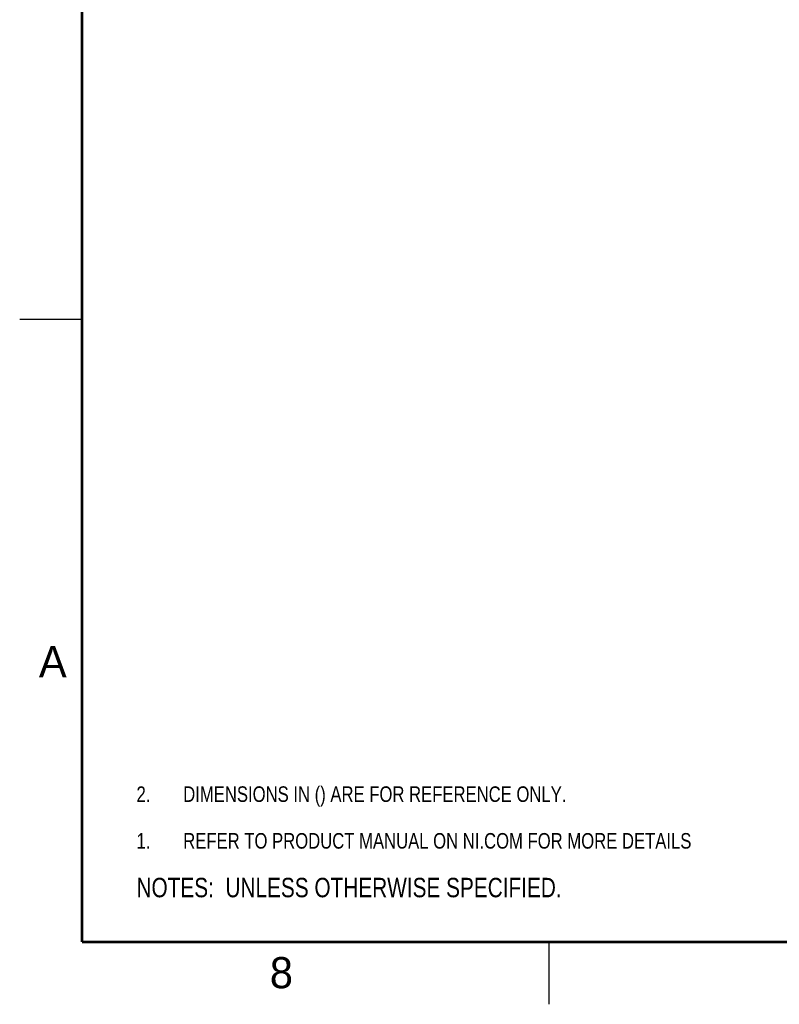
# Model space of a CAD drawing. Header units: inches. Extents: x 0 to 34, y 0 to 22.
# Tile 1 of 20: x 0 to 6.1, y 0 to 7.9. Entities that reach past the tile are written whole.
import ezdxf

# ---------------------------------------------------------------- set-up
doc = ezdxf.new("R2010")
doc.units = ezdxf.units.IN
doc.header["$LTSCALE"] = 1.87
doc.header["$MEASUREMENT"] = 0
doc.layers.get('0').update_dxf_attribs({"linetype": 'CONTINUOUS'})
doc.layers.add('DETAIL', color=7, linetype='CONTINUOUS')
doc.styles.get("Standard").update_dxf_attribs({"font": 'txt', "width": 0.8})
doc.styles.add('TEXTSTYLE_2', font='txt')

# ---------------------------------------------------------------- blocks, each defined once
blk = doc.blocks.new('CUSTOM_NOTE_BL0', base_point=(3.6251, 1.3124))
at = {"color": 2, "linetype": 'CONTINUOUS', "width": 0.8}
for s, p in [('1.', (0.9376, 1.2498)), ('REFER TO PRODUCT MANUAL ON NI.COM FOR MORE DETAILS', (1.3125, 1.25))]:
    blk.add_text(s, height=0.125, dxfattribs=at).set_placement(p)
blk = doc.blocks.new('NOTES_HEADER_BL1', base_point=(3.1215, 0.9375))
at = {"layer": 'DETAIL', "color": 2, "linetype": 'CONTINUOUS', "width": 0.8}
blk.add_text('NOTES:  UNLESS OTHERWISE SPECIFIED.', height=0.156, dxfattribs=at).set_placement((0.9375, 0.8595))
blk = doc.blocks.new('DIMS_REF_BL2', base_point=(3.1251, 1.6874))
at = {"layer": 'DETAIL', "color": 2, "linetype": 'CONTINUOUS', "width": 0.8}
for s, p in [('2.', (0.9376, 1.6248)), ('DIMENSIONS IN () ARE FOR REFERENCE ONLY.', (1.3125, 1.625))]:
    blk.add_text(s, height=0.125, dxfattribs=at).set_placement(p)

msp = doc.modelspace()

# ---------------------------------------------------------------- linework, layer by layer
at = {"color": 2, "linetype": 'CONTINUOUS'}
for p, q in [((0, 5.5), (0.5, 5.5)), ((4.25, 0), (4.25, 0.5))]:
    msp.add_line(p, q, dxfattribs=at)
at = {"color": 7, "linetype": 'CONTINUOUS', "const_width": 0.02}
for points in [[(0.5, 21.5), (0.5, 0.5)], [(0.5, 0.5), (33.5, 0.5)]]:
    msp.add_lwpolyline(points, dxfattribs=at)

# ---------------------------------------------------------------- block references
at = {"color": 2, "linetype": 'CONTINUOUS'}
msp.add_blockref('CUSTOM_NOTE_BL0', (3.6251, 1.3124), dxfattribs=at)
at = {"layer": 'DETAIL', "color": 2, "linetype": 'CONTINUOUS'}
for name, p in [('DIMS_REF_BL2', (3.1251, 1.6874)), ('NOTES_HEADER_BL1', (3.1215, 0.9375))]:
    msp.add_blockref(name, p, dxfattribs=at)

# ---------------------------------------------------------------- texts
at = {"color": 2, "linetype": 'CONTINUOUS', "char_height": 0.25, "width": 0.25, "attachment_point": 1, "line_spacing_factor": 0.9, "style": 'TEXTSTYLE_2'}
for s, insert in [('A', (0.1541, 2.8761)), ('8', (2.0074, 0.3791))]:
    msp.add_mtext(s, dxfattribs=dict(at, insert=insert))

doc.saveas('drawing.dxf')
